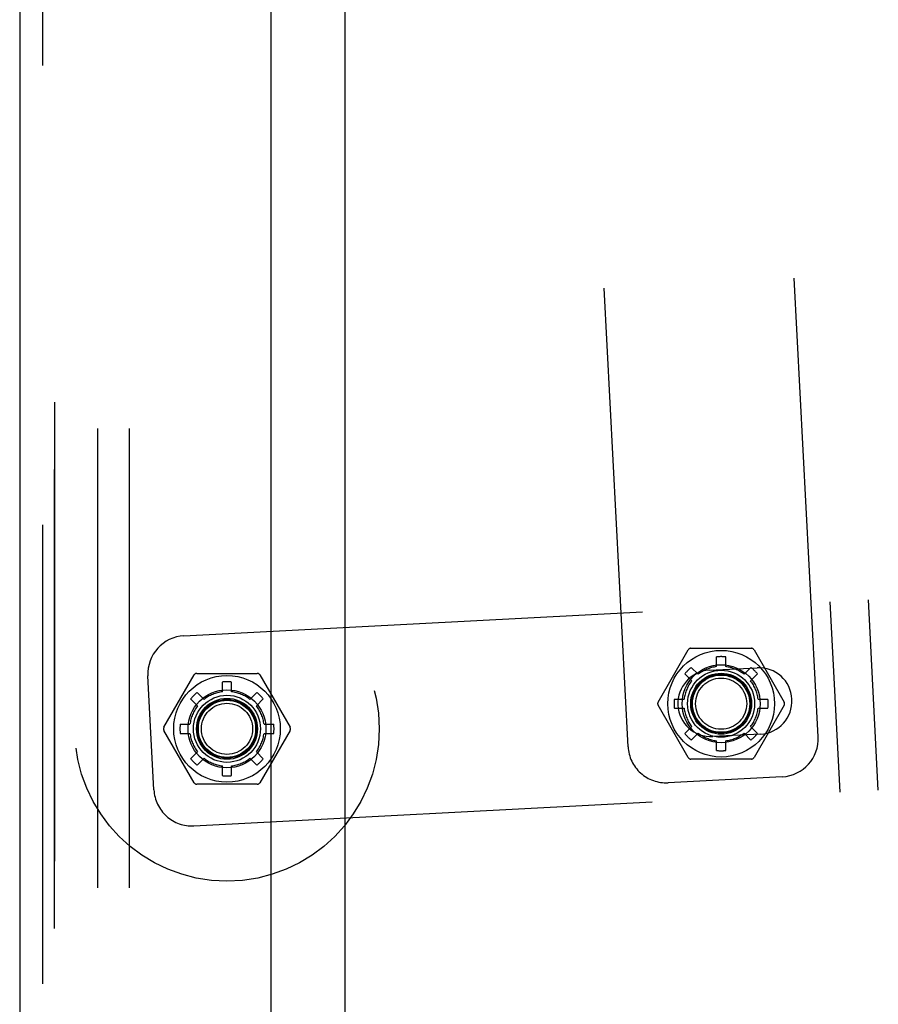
# Model space of a CAD drawing. Header units: inches. Extents: x 0 to 274, y 0 to 177.
# Tile 124 of 138: x 143.22 to 146.03, y 102.14 to 105.37. Entities that reach past the tile are written whole.
import ezdxf

# ---------------------------------------------------------------- set-up
doc = ezdxf.new("R2010")
doc.units = ezdxf.units.IN
doc.header["$LTSCALE"] = 15.069778
doc.header["$MEASUREMENT"] = 0
doc.linetypes.add('HIDDEN', pattern=[0.2, 0.1, -0.1])
doc.layers.get('0').update_dxf_attribs({"linetype": 'CONTINUOUS'})
for name, color, linetype in [('DEFAULT_2', 8, 'HIDDEN'), ('EXD_ENCLOSURE_DOOR_ASSEMBLY', 7, 'CONTINUOUS'), ('LEFT_OR_SECONDARY_DOOR_ASSEMBLY', 7, 'CONTINUOUS'), ('RIGHT_OR_MAIN_DOOR_ASSEMBLY', 7, 'CONTINUOUS')]:
    doc.layers.add(name, color=color, linetype=linetype)

msp = doc.modelspace()

# ---------------------------------------------------------------- linework, layer by layer
at = {"color": 3, "linetype": 'Continuous'}
msp.add_line((144.2837, 125.1333), (144.2837, 90.7593), dxfattribs=at)
at = {"layer": 'DEFAULT_2', "color": 8, "linetype": 'HIDDEN'}
for p, q in [((143.4712, 122.1128), (143.4712, 60.2798)), ((143.5752, 122.1128), (143.5752, 60.2798)), ((145.8373, 103.0178), (145.5364, 108.7599)), ((145.2132, 102.9851), (144.9122, 108.7272)), ((143.7551, 103.3493), (146.002, 103.467)), ((145.9099, 102.8363), (145.8772, 103.4605)), ((146.0347, 102.8429), (146.002, 103.467)), ((145.3116, 103.1312), (145.4108, 103.3031)), ((145.4195, 103.3081), (145.6179, 103.3081)), ((145.6266, 103.3031), (145.7258, 103.1312)), ((145.5037, 103.2478), (145.5037, 103.2799)), ((145.5337, 103.2478), (145.5337, 103.2799)), ((145.4207, 103.2455), (145.4433, 103.2228)), ((145.4799, 103.2359), (145.6367, 103.2441)), ((145.594, 103.2228), (145.6167, 103.2455)), ((143.6564, 102.8434), (143.6368, 103.2179)), ((143.6892, 103.0487), (143.7884, 103.2206)), ((143.7971, 103.2256), (143.9955, 103.2256)), ((143.8813, 103.1653), (143.8813, 103.1974)), ((143.9113, 103.1653), (143.9113, 103.1974)), ((144.0042, 103.2206), (144.1034, 103.0487)), ((145.3994, 103.2243), (145.4221, 103.2016)), ((145.6153, 103.2016), (145.6379, 103.2243)), ((143.777, 103.1417), (143.7997, 103.1191)), ((143.7983, 103.163), (143.8209, 103.1403)), ((143.9716, 103.1403), (143.9943, 103.163)), ((143.9929, 103.1191), (144.0155, 103.1417)), ((145.3651, 103.1412), (145.3971, 103.1412)), ((145.6403, 103.1412), (145.6723, 103.1412)), ((145.4108, 102.9494), (145.3116, 103.1212)), ((145.3651, 103.1112), (145.3971, 103.1112)), ((145.7258, 103.1212), (145.6266, 102.9494)), ((145.6403, 103.1112), (145.6723, 103.1112)), ((143.7884, 102.8669), (143.6892, 103.0387)), ((143.7426, 103.0587), (143.7747, 103.0587)), ((144.1034, 103.0387), (144.0042, 102.8669)), ((144.0179, 103.0587), (144.0499, 103.0587)), ((145.3994, 103.0282), (145.4221, 103.0509)), ((145.6153, 103.0509), (145.6379, 103.0282)), ((143.7426, 103.0287), (143.7747, 103.0287)), ((144.0179, 103.0287), (144.0499, 103.0287)), ((145.4207, 103.007), (145.4433, 103.0297)), ((145.6481, 103.0264), (145.4913, 103.0182)), ((145.5037, 102.9726), (145.5037, 103.0047)), ((145.5337, 102.9726), (145.5337, 103.0047)), ((145.594, 103.0297), (145.6167, 103.007)), ((143.777, 102.9457), (143.7997, 102.9684)), ((143.7983, 102.9245), (143.8209, 102.9471)), ((143.9716, 102.9471), (143.9943, 102.9245)), ((143.9929, 102.9684), (144.0155, 102.9457)), ((145.6179, 102.9444), (145.4195, 102.9444)), ((143.8813, 102.8901), (143.8813, 102.9221)), ((143.9113, 102.8901), (143.9113, 102.9221)), ((145.719, 102.8864), (145.3445, 102.8668)), ((143.7878, 102.7251), (146.0347, 102.8429)), ((143.9955, 102.8619), (143.7971, 102.8619))]:
    msp.add_line(p, q, dxfattribs=at)
for centre, radius in [((143.8963, 103.0437), 0.5), ((145.5187, 103.1262), 0.175), ((145.5187, 103.1262), 0.128), ((145.5187, 103.1262), 0.11), ((143.8963, 103.0437), 0.175), ((145.5187, 103.1262), 0.1), ((145.5187, 103.1262), 0.0965), ((145.5187, 103.1262), 0.094), ((145.5187, 103.1262), 0.084), ((143.8963, 103.0437), 0.128), ((143.8963, 103.0437), 0.11), ((143.8963, 103.0437), 0.1), ((143.8963, 103.0437), 0.0965), ((143.8963, 103.0437), 0.095), ((143.8963, 103.0437), 0.094), ((143.8963, 103.0437), 0.084)]:
    msp.add_circle(centre, radius, dxfattribs=at)
for centre, radius, start, end in [((143.7616, 103.2244), 0.125, 93, 183), ((145.4195, 103.2981), 0.01, 90, 150), ((145.6179, 103.2981), 0.01, 30, 90), ((145.5187, 103.1262), 0.1544, 84.4236, 95.5764), ((145.4856, 103.127), 0.109, 93, 273), ((145.5187, 103.1262), 0.1544, 129.4236, 140.5764), ((145.5187, 103.1262), 0.1225, 97.0335, 127.9665), ((145.5187, 103.1262), 0.1225, 52.0335, 82.9665), ((145.5187, 103.1262), 0.1544, 39.4236, 50.5764), ((145.6424, 103.1352), 0.109, 273, 93), ((143.7971, 103.2156), 0.01, 90, 150), ((143.8963, 103.0437), 0.1544, 84.4236, 95.5764), ((143.9955, 103.2156), 0.01, 30, 90), ((145.5187, 103.1262), 0.1225, 142.0335, 172.9665), ((145.5187, 103.1262), 0.1225, 7.0335, 37.9665), ((143.8963, 103.0437), 0.1225, 97.0335, 127.9665), ((143.8963, 103.0437), 0.1225, 52.0335, 82.9665), ((143.8963, 103.0437), 0.1544, 129.4236, 140.5764), ((143.8963, 103.0437), 0.1544, 39.4236, 50.5764), ((145.5187, 103.1262), 0.1544, 174.4236, 185.5764), ((145.5187, 103.1262), 0.1544, 354.4236, 5.5764), ((143.8963, 103.0437), 0.1225, 142.0335, 172.9665), ((143.8963, 103.0437), 0.1225, 7.0335, 37.9665), ((145.3202, 103.1262), 0.01, 150, 210), ((145.5187, 103.1262), 0.1225, 187.0335, 217.9665), ((145.5187, 103.1262), 0.1225, 322.0335, 352.9665), ((145.7171, 103.1262), 0.01, 330, 30), ((143.6978, 103.0437), 0.01, 150, 210), ((143.8963, 103.0437), 0.1544, 174.4236, 185.5764), ((143.8963, 103.0437), 0.1544, 354.4236, 5.5764), ((144.0947, 103.0437), 0.01, 330, 30), ((143.8963, 103.0437), 0.1225, 187.0335, 217.9665), ((143.8963, 103.0437), 0.1225, 322.0335, 352.9665), ((145.5187, 103.1262), 0.1544, 219.4236, 230.5764), ((145.5187, 103.1262), 0.1225, 232.0335, 262.9665), ((145.5187, 103.1262), 0.1225, 277.0335, 307.9665), ((145.5187, 103.1262), 0.1544, 309.4236, 320.5764), ((145.7125, 103.0112), 0.125, 273, 3), ((145.338, 102.9916), 0.125, 183, 273), ((145.5187, 103.1262), 0.1544, 264.4236, 275.5764), ((143.8963, 103.0437), 0.1544, 219.4236, 230.5764), ((143.8963, 103.0437), 0.1225, 232.0335, 262.9665), ((143.8963, 103.0437), 0.1225, 277.0335, 307.9665), ((143.8963, 103.0437), 0.1544, 309.4236, 320.5764), ((145.4195, 102.9544), 0.01, 210, 270), ((145.6179, 102.9544), 0.01, 270, 330), ((143.8963, 103.0437), 0.1544, 264.4236, 275.5764), ((143.7813, 102.8499), 0.125, 183, 273), ((143.7971, 102.8719), 0.01, 210, 270), ((143.9955, 102.8719), 0.01, 270, 330)]:
    msp.add_arc(centre, radius, start, end, dxfattribs=at)
at = {"layer": 'EXD_ENCLOSURE_DOOR_ASSEMBLY', "color": 8, "linetype": 'HIDDEN'}
msp.add_line((143.2907, 124.8113), (143.2907, 91.0813), dxfattribs=at)
at = {"layer": 'EXD_ENCLOSURE_DOOR_ASSEMBLY', "color": 3, "linetype": 'Continuous'}
for p, q in [((143.2157, 119.9488), (143.2157, 95.9488)), ((144.0407, 119.1048), (144.0407, 96.7878))]:
    msp.add_line(p, q, dxfattribs=at)
at = {"layer": 'LEFT_OR_SECONDARY_DOOR_ASSEMBLY', "color": 8, "linetype": 'HIDDEN'}
msp.add_line((143.3297, 122.1998), (143.3297, 60.1928), dxfattribs=at)
at = {"layer": 'RIGHT_OR_MAIN_DOOR_ASSEMBLY', "color": 8, "linetype": 'HIDDEN'}
msp.add_line((143.3297, 60.1928), (143.3297, 122.1998), dxfattribs=at)

doc.saveas('drawing.dxf')
